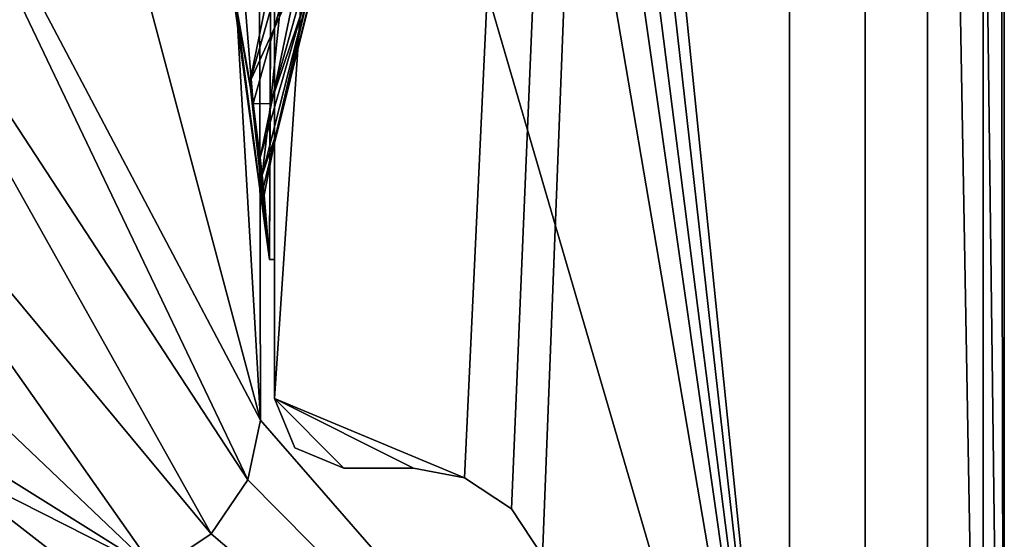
# Model space of a CAD drawing. Header units: metres. Extents: x -1204 to 0, y -809 to 0.
# Tile 56 of 111: x -71 to 0, y -749 to -711. Entities that reach past the tile are written whole.
import ezdxf

# ---------------------------------------------------------------- set-up
doc = ezdxf.new("R2010")
doc.units = ezdxf.units.M

msp = doc.modelspace()

# ---------------------------------------------------------------- linework, layer by layer
at = {"layer": 'top01'}
for points in [[(-5.519217, -35.401562, 163.059708), (-38.838268, -744.103516, 163.059708), (-52.518909, -738.401428, 163.059708)], [(-52.518909, -738.401428, 163.059708), (-52.518909, -65.543846, 163.059708), (-5.519217, -35.401562, 163.059708)], [(-5.519217, -35.401562, 2063.059814), (-52.518909, -65.543846, 2063.059814), (-52.518909, -738.401428, 2063.059814)], [(-38.838268, -744.103516, 2063.059814), (-5.519217, -35.401562, 2063.059814), (-52.518909, -738.401428, 2063.059814)], [(-5.519217, -35.401562, 163.059708), (-35.448151, -746.330383, 163.059708), (-38.838268, -744.103516, 163.059708)], [(-38.838268, -744.103516, 2063.059814), (-35.448151, -746.330383, 2063.059814), (-5.519217, -35.401562, 2063.059814)], [(-33.221333, -749.720459, 163.059708), (-35.448151, -746.330383, 163.059708), (-5.519217, -35.401562, 163.059708)], [(-35.448151, -746.330383, 2063.059814), (-33.221333, -749.720459, 2063.059814), (-5.519217, -35.401562, 2063.059814)], [(-5.519217, -789.40155, 163.059708), (-33.221333, -749.720459, 163.059708), (-5.519217, -35.401562, 163.059708)], [(-5.519217, -35.401562, 2063.059814), (-33.221333, -749.720459, 2063.059814), (-5.519217, -789.40155, 2063.059814)], [(-5.519217, -789.40155, 163.059708), (-5.519217, -35.401562, 163.059708), (-5.519217, -789.40155, 173.920044)], [(-5.519217, -35.401562, 163.059708), (-5.519217, -35.401562, 2063.059814), (-5.519217, -789.40155, 173.920044)], [(-5.519217, -789.40155, 173.920044), (-5.519217, -35.401562, 2063.059814), (-5.519217, -789.40155, 2051.920166)], [(-5.519217, -35.401562, 2063.059814), (-5.519217, -789.40155, 2063.059814), (-5.519217, -789.40155, 2051.920166)], [(-52.518909, -738.401428, 163.059708), (-52.518909, -397.134613, 182.490646), (-52.518909, -65.543846, 163.059708)], [(-52.518909, -65.543846, 2063.059814), (-52.518909, -431.996094, 2043.136353), (-52.518909, -738.401428, 2063.059814)], [(-52.518909, -480.472168, 184.010544), (-52.518909, -397.134613, 182.490646), (-52.518909, -738.401428, 163.059708)], [(-52.518909, -431.996094, 2043.136353), (-52.518909, -499.19046, 2041.009888), (-52.518909, -738.401428, 2063.059814)], [(-52.518909, -563.606934, 188.996094), (-52.518909, -480.472168, 184.010544), (-52.518909, -738.401428, 163.059708)], [(-52.518909, -738.401428, 2063.059814), (-52.518909, -499.19046, 2041.009888), (-52.518909, -566.275391, 2036.626343)], [(-52.518909, -738.401428, 163.059708), (-52.518909, -646.323792, 197.421463), (-52.518909, -563.606934, 188.996094)], [(-52.518909, -566.275391, 2036.626343), (-52.518909, -633.17511, 2029.990601), (-52.518909, -738.401428, 2063.059814)], [(-52.518909, -633.17511, 2029.990601), (-55.389114, -709.405762, 2019.643555), (-52.85733, -728.401428, 2016.598511)], [(-52.518909, -728.401428, 2016.598511), (-52.518909, -633.17511, 2029.990601), (-52.85733, -728.401428, 2016.598511)], [(-52.518909, -633.17511, 2029.990601), (-52.518909, -728.401428, 2016.598511), (-52.518909, -738.401428, 2063.059814)], [(-52.85733, -728.401428, 209.241592), (-55.632534, -708.214294, 206.01178), (-52.518909, -646.323792, 197.421463)], [(-52.518909, -728.401428, 209.241592), (-52.85733, -728.401428, 209.241592), (-52.518909, -646.323792, 197.421463)], [(-52.518909, -728.401428, 209.241592), (-52.518909, -646.323792, 197.421463), (-52.518909, -738.401428, 163.059708)], [(-54.282398, -715.630798, 1543.244873), (-55.6273, -708.239563, 1546.064209), (-50.336346, -696.228516, 1511.653198)], [(-54.282398, -715.630798, 1543.244873), (-50.336346, -696.228516, 1511.653198), (-50.427502, -702.127625, 1511.44043)], [(-49.94379, -708.740967, 1456.240967), (-47.696686, -699.008118, 1401.427246), (-52.796192, -717.192688, 1455.791382)], [(-47.696686, -699.008118, 1401.427246), (-52.087402, -710.149536, 1400.942871), (-52.796192, -717.192688, 1455.791382)], [(-47.543873, -700.071106, 1456.658325), (-53.303017, -723.191956, 1529.791992), (-53.540138, -721.05127, 1537.508057)], [(-47.543873, -700.071106, 1456.658325), (-53.540138, -721.05127, 1537.508057), (-50.810539, -707.948242, 1511.206421)], [(-52.396057, -719.319946, 1510.674316), (-53.303017, -723.191956, 1529.791992), (-47.543873, -700.071106, 1456.658325)], [(-49.94379, -708.740967, 1456.240967), (-52.396057, -719.319946, 1510.674316), (-47.543873, -700.071106, 1456.658325)], [(-50.810539, -707.948242, 1511.206421), (-54.282398, -715.630798, 1543.244873), (-50.427502, -702.127625, 1511.44043)], [(-54.593536, -710.369995, 1345.587524), (-55.634674, -708.204163, 1297.126953), (-54.04969, -717.177856, 1425.499268)], [(-54.04969, -717.177856, 1425.499268), (-55.634674, -708.204163, 1297.126953), (-52.85733, -728.401428, 209.241592)], [(-55.634674, -708.204163, 1297.126953), (-55.632534, -708.214294, 206.01178), (-52.85733, -728.401428, 209.241592)], [(-55.6273, -708.239563, 1546.064209), (-54.282398, -715.630798, 1543.244873), (-55.389114, -709.405762, 2019.643555)], [(-53.540138, -721.05127, 1537.508057), (-54.282398, -715.630798, 1543.244873), (-50.810539, -707.948242, 1511.206421)], [(-52.796192, -717.192688, 1455.791382), (-53.394329, -722.333496, 1489.637817), (-49.94379, -708.740967, 1456.240967)], [(-53.394329, -722.333496, 1489.637817), (-52.396057, -719.319946, 1510.674316), (-49.94379, -708.740967, 1456.240967)], [(-54.282398, -715.630798, 1543.244873), (-52.85733, -728.401428, 2016.598511), (-55.389114, -709.405762, 2019.643555)], [(-52.087402, -710.149536, 1400.942871), (-54.593536, -710.369995, 1345.587524), (-54.04969, -717.177856, 1425.499268)], [(-52.087402, -710.149536, 1400.942871), (-54.04969, -717.177856, 1425.499268), (-52.796192, -717.192688, 1455.791382)], [(-54.282398, -715.630798, 1543.244873), (-53.540138, -721.05127, 1537.508057), (-52.85733, -728.401428, 2016.598511)], [(-54.04969, -717.177856, 1425.499268), (-53.394329, -722.333496, 1489.637817), (-52.796192, -717.192688, 1455.791382)], [(-52.85733, -728.401428, 209.241592), (-53.394329, -722.333496, 1489.637817), (-54.04969, -717.177856, 1425.499268)], [(-53.394329, -722.333496, 1489.637817), (-53.246288, -723.751221, 1521.770752), (-52.396057, -719.319946, 1510.674316)], [(-53.246288, -723.751221, 1521.770752), (-53.303017, -723.191956, 1529.791992), (-52.396057, -719.319946, 1510.674316)], [(-53.540138, -721.05127, 1537.508057), (-53.303017, -723.191956, 1529.791992), (-52.85733, -728.401428, 2016.598511)], [(-53.246288, -723.751221, 1521.770752), (-53.394329, -722.333496, 1489.637817), (-52.85733, -728.401428, 209.241592)], [(-52.85733, -728.401428, 2016.598511), (-53.303017, -723.191956, 1529.791992), (-53.246288, -723.751221, 1521.770752)], [(-52.85733, -728.401428, 2016.598511), (-53.246288, -723.751221, 1521.770752), (-52.85733, -728.401428, 209.241592)], [(-52.518909, -728.401428, 209.241592), (-52.518909, -728.401428, 2016.598511), (-52.85733, -728.401428, 209.241592)], [(-52.518909, -728.401428, 2016.598511), (-52.85733, -728.401428, 2016.598511), (-52.85733, -728.401428, 209.241592)], [(-52.518909, -728.401428, 2016.598511), (-52.518909, -728.401428, 209.241592), (-52.518909, -738.401428, 2014.920044)], [(-52.518909, -728.401428, 209.241592), (-52.518909, -738.401428, 210.920059), (-52.518909, -738.401428, 2014.920044)], [(-52.518909, -738.401428, 210.920059), (-52.518909, -728.401428, 209.241592), (-52.518909, -738.401428, 163.059708)], [(-52.518909, -738.401428, 2063.059814), (-52.518909, -728.401428, 2016.598511), (-52.518909, -738.401428, 2014.920044)], [(-52.518909, -738.401428, 2063.059814), (-52.518909, -738.401428, 2014.920044), (-51.054443, -741.936951, 2063.059814)], [(-52.518909, -738.401428, 2014.920044), (-52.518909, -738.401428, 210.920059), (-51.054443, -741.936951, 2063.059814)], [(-51.054443, -741.936951, 2063.059814), (-52.518909, -738.401428, 210.920059), (-51.054443, -741.936951, 163.059708)], [(-52.518909, -738.401428, 210.920059), (-52.518909, -738.401428, 163.059708), (-51.054443, -741.936951, 163.059708)], [(-38.838268, -744.103516, 163.059708), (-42.519218, -743.401428, 163.059708), (-52.518909, -738.401428, 163.059708)], [(-52.518909, -738.401428, 163.059708), (-42.519218, -743.401428, 163.059708), (-47.518909, -743.401428, 163.059708)], [(-47.518909, -743.401428, 163.059708), (-51.054443, -741.936951, 163.059708), (-52.518909, -738.401428, 163.059708)], [(-51.054443, -741.936951, 2063.059814), (-47.518909, -743.401428, 2063.059814), (-52.518909, -738.401428, 2063.059814)], [(-47.518909, -743.401428, 2063.059814), (-42.519218, -743.401428, 2063.059814), (-52.518909, -738.401428, 2063.059814)], [(-52.518909, -738.401428, 2063.059814), (-42.519218, -743.401428, 2063.059814), (-38.838268, -744.103516, 2063.059814)], [(-51.054443, -741.936951, 163.059708), (-47.518909, -743.401428, 163.059708), (-51.054443, -741.936951, 2063.059814)], [(-47.518909, -743.401428, 163.059708), (-47.518909, -743.401428, 2063.059814), (-51.054443, -741.936951, 2063.059814)], [(-47.518909, -743.401428, 163.059708), (-42.519218, -743.401428, 163.059708), (-47.518909, -743.401428, 2063.059814)], [(-42.519218, -743.401428, 163.059708), (-42.519218, -743.401428, 2063.059814), (-47.518909, -743.401428, 2063.059814)], [(-42.519218, -743.401428, 2063.059814), (-42.519218, -743.401428, 163.059708), (-38.838268, -744.103516, 1113.059692)], [(-42.519218, -743.401428, 163.059708), (-38.838268, -744.103516, 163.059708), (-38.838268, -744.103516, 1113.059692)], [(-38.838268, -744.103516, 1113.059692), (-38.838268, -744.103516, 2063.059814), (-42.519218, -743.401428, 2063.059814)], [(-38.838268, -744.103516, 1113.059692), (-38.838268, -744.103516, 163.059708), (-35.448151, -746.330383, 1113.059692)], [(-38.838268, -744.103516, 163.059708), (-35.448151, -746.330383, 163.059708), (-35.448151, -746.330383, 1113.059692)], [(-35.448151, -746.330383, 1113.059692), (-35.448151, -746.330383, 2063.059814), (-38.838268, -744.103516, 1113.059692)], [(-35.448151, -746.330383, 2063.059814), (-38.838268, -744.103516, 2063.059814), (-38.838268, -744.103516, 1113.059692)], [(-35.448151, -746.330383, 1113.059692), (-35.448151, -746.330383, 163.059708), (-33.221333, -749.720459, 1113.059692)], [(-35.448151, -746.330383, 163.059708), (-33.221333, -749.720459, 163.059708), (-33.221333, -749.720459, 1113.059692)], [(-33.221333, -749.720459, 1113.059692), (-33.221333, -749.720459, 2063.059814), (-35.448151, -746.330383, 1113.059692)], [(-33.221333, -749.720459, 2063.059814), (-35.448151, -746.330383, 2063.059814), (-35.448151, -746.330383, 1113.059692)]]:
    msp.add_3dface(points, dxfattribs=at)
at = {"layer": 'top0123459'}
for points in [[(0, 0), (-0.000011, -804.032166), (-10, -10)], [(0, 0), (-1.527202, -1.527202, 175), (-0.000011, -804.032166)], [(-1.527202, -1.527202, 175), (-15.461391, -20.421553, 175), (-1.527213, -802.504944, 175)], [(-1.527202, -1.527202, 175), (-1.527213, -802.504944, 175), (-0.000011, -804.032166)], [(-317.021149, -753.244812, 90), (-570.615173, -638.481506, 90), (-10, -10, 90)], [(-10.00001, -794.032166, 90), (-317.021149, -753.244812, 90), (-10, -10, 90)], [(-10, -10), (-0.000011, -804.032166), (-10.00001, -794.032166)], [(-10, -10, 90), (-10, -10), (-10.00001, -794.032166, 90)], [(-10, -10), (-10.00001, -794.032166), (-10.00001, -794.032166, 90)], [(-15.461391, -20.421553, 163.059708), (-54.279274, -402.016876, 163.059708), (-15.461402, -783.610596, 163.059708)], [(-15.461391, -20.421553, 175), (-15.461402, -783.610596, 175), (-1.527213, -802.504944, 175)], [(-15.461391, -20.421553, 175), (-15.461391, -20.421553, 163.059708), (-15.461402, -783.610596, 175)], [(-15.461391, -20.421553, 163.059708), (-15.461402, -783.610596, 163.059708), (-15.461402, -783.610596, 175)], [(-54.279274, -402.016876, 163.059708), (-54.243347, -440.01358, 163.059708), (-15.461402, -783.610596, 163.059708)], [(-15.461402, -783.610596, 163.059708), (-54.243347, -440.01358, 163.059708), (-54.157608, -479.991455, 163.059708)], [(-54.157608, -479.991455, 163.059708), (-54.063324, -512.864441, 163.059708), (-15.461402, -783.610596, 163.059708)], [(-54.063324, -512.864441, 163.059708), (-53.930573, -557.813843, 163.059708), (-15.461402, -783.610596, 163.059708)], [(-15.461402, -783.610596, 163.059708), (-53.930573, -557.813843, 163.059708), (-53.701912, -652.614014, 163.059708)], [(-59.453697, -637.650208, 150.083374), (-74.021614, -663.116028, 122.288712), (-53.521137, -739.958252, 163.059708)], [(-53.701912, -652.614014, 163.059708), (-59.453697, -637.650208, 150.083374), (-53.521137, -739.958252, 163.059708)], [(-53.701912, -652.614014, 163.059708), (-53.521137, -739.958252, 163.059708), (-15.461402, -783.610596, 163.059708)], [(-53.521137, -739.958252, 163.059708), (-74.021614, -663.116028, 122.288712), (-84.586075, -681.122925, 108.134018)], [(-84.586075, -681.122925, 108.134018), (-88.275146, -692.498474, 107.935455), (-54.419258, -744.232117, 163.059708)], [(-53.521137, -739.958252, 163.059708), (-84.586075, -681.122925, 108.134018), (-54.419258, -744.232117, 163.059708)], [(-88.275146, -692.498474, 107.935455), (-95.372192, -702.010315, 107.769424), (-57.068817, -748.132385, 163.059708)], [(-54.419258, -744.232117, 163.059708), (-88.275146, -692.498474, 107.935455), (-57.068817, -748.132385, 163.059708)], [(-95.372192, -702.010315, 107.769424), (-105.127403, -708.820801, 107.650551), (-61.035404, -750.792175, 163.059708)], [(-57.068817, -748.132385, 163.059708), (-95.372192, -702.010315, 107.769424), (-61.035404, -750.792175, 163.059708)], [(-61.035404, -750.792175, 163.059708), (-105.127403, -708.820801, 107.650551), (-90.526062, -732.367065, 135.91748)], [(-61.035404, -750.792175, 163.059708), (-90.526062, -732.367065, 135.91748), (-77.483368, -742.462708, 150.082535)], [(-53.521137, -739.958252, 163.059708), (-54.419258, -744.232117, 163.059708), (-15.461402, -783.610596, 163.059708)], [(-65.539787, -751.714417, 163.059708), (-77.483368, -742.462708, 150.082535), (-111.026794, -743.107056, 149.961746)], [(-111.026794, -743.107056, 149.961746), (-100.566368, -751.633057, 163.059708), (-65.539787, -751.714417, 163.059708)], [(-65.539787, -751.714417, 163.059708), (-61.035404, -750.792175, 163.059708), (-77.483368, -742.462708, 150.082535)], [(-15.461402, -783.610596, 163.059708), (-54.419258, -744.232117, 163.059708), (-57.068817, -748.132385, 163.059708)], [(-15.461402, -783.610596, 163.059708), (-57.068817, -748.132385, 163.059708), (-61.035404, -750.792175, 163.059708)]]:
    msp.add_3dface(points, dxfattribs=at)

doc.saveas('drawing.dxf')
